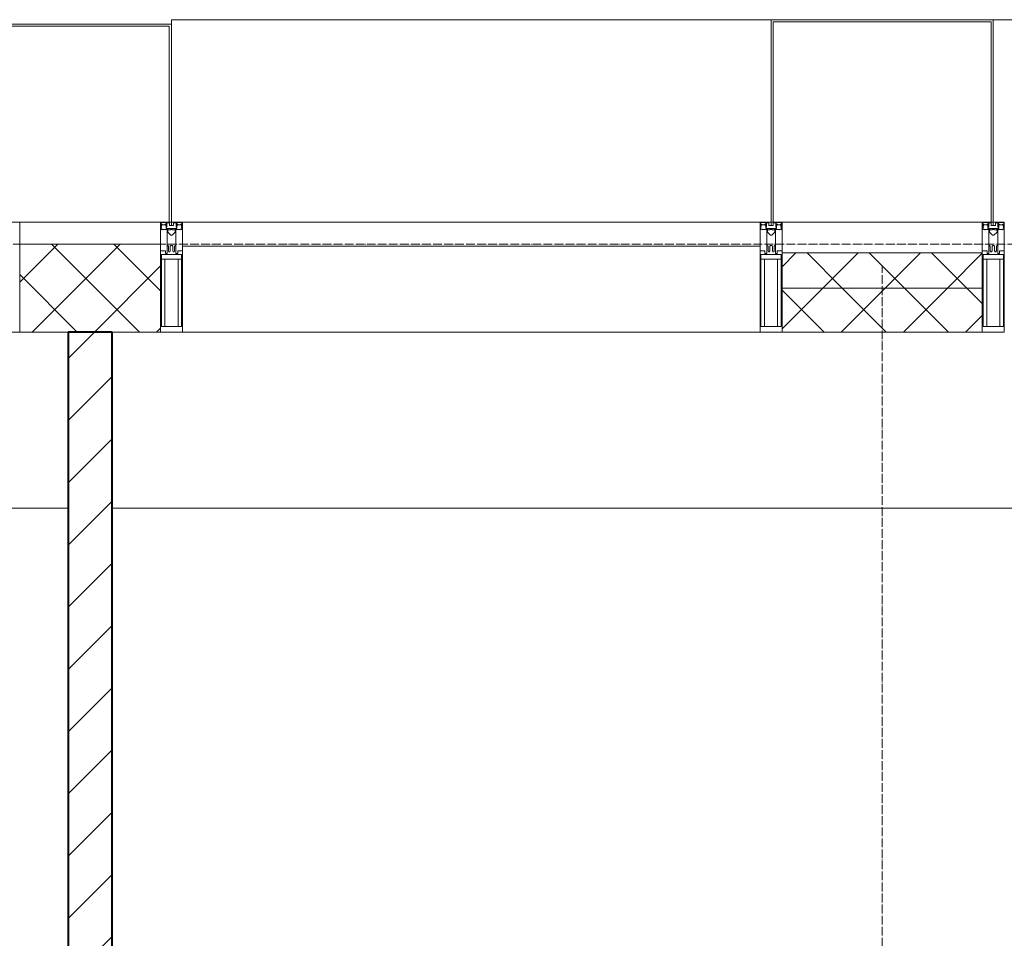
# Model space of a CAD drawing. Header units: millimetres. Extents: x 5617 to 132318, y 7718 to 193536.
# Tile 46 of 81: x 49701 to 51938, y 31522 to 33610. Entities that reach past the tile are written whole.
import ezdxf

# ---------------------------------------------------------------- set-up
doc = ezdxf.new("R2010")
doc.units = ezdxf.units.MM
doc.linetypes.add('ADSK_Линия сетки', pattern=[25, 20, -2.5, 0, -2.5])
doc.linetypes.add('Линия сетки', pattern=[25, 20, -2.5, 0, -2.5])
for name, color, linetype, lineweight in [('Импосты витража', 7, 'Continuous', 18), ('Колонны', 7, 'Continuous', 18), ('Оси', 7, 'Continuous', 9), ('Панели витража', 7, 'Continuous', 18), ('Перекрытия', 7, 'Continuous', 18), ('Стены разрез', 7, 'Continuous', 40), ('Стены штриховка', 7, 'Continuous', 40), ('Элементы узлов', 7, 'Continuous', 18)]:
    doc.layers.add(name, color=color, linetype=linetype, lineweight=lineweight)
pattern_1 = [(45, (0, 0), (-70.71068, 70.71068), []), (135, (0, 0), (-70.71068, -70.71068), [])]

# ---------------------------------------------------------------- blocks, each defined once
blk = doc.blocks.new('135_SLK_K4_AR_rvt-1-МКСС_К4_L13_45_000_')
at = {"layer": 'Стены разрез', "lineweight": 9, "true_color": 0xaaaaaa}
h = blk.add_hatch(dxfattribs=at)
h.set_pattern_fill('FP_3', color=253, style=0, pattern_type=2)
h.set_pattern_definition([(45, (0, 0), (-70.71068, 70.71068), [])])
h.paths.add_polyline_path([(117000, 29300), (117000, 32900), (116900, 32900), (116900, 29300)])
at = {"layer": 'Перекрытия', "color": 253, "true_color": 0xaaaaaa}
for p, q in [((116900, 32500), (113450, 32500)), ((120450, 32500), (117000, 32500))]:
    blk.add_line(p, q, dxfattribs=at)
at = {"layer": 'Стены разрез', "color": 253, "true_color": 0xaaaaaa}
for p, q in [((117000, 32900), (116900, 32900)), ((116900, 32900), (116900, 29400)), ((117000, 29300), (117000, 32900))]:
    blk.add_line(p, q, dxfattribs=at)
blk = doc.blocks.new('Rectangular Mullion - 50Wx250H-2623690-МКСС_К4_L13_45_000_')
at = {"layer": 'Элементы узлов', "color": 253, "lineweight": 5, "true_color": 0xaaaaaa}
for p, q in [((-25, 65.2), (-25, 250)), ((-25, 250), (0, 250)), ((25, 250), (0, 250)), ((25, 65.2), (25, 250)), ((-23, 237.3), (0, 237.3)), ((-23, 237.3), (-23, 73.6)), ((-14.9, 84), (-14.9, 237.3)), ((23, 237.3), (0, 237.3)), ((14.9, 84), (14.9, 237.3)), ((23, 237.3), (23, 73.6)), ((0, 84), (-23, 84)), ((-0.5, 73.6), (-23, 73.6)), ((-14, 71.3), (-14, 65.2)), ((-10, 71.3), (-14, 71.3)), ((-10, 53), (-10, 71.3)), ((-7, 65.2), (-5.9, 67.3)), ((-4.1, 67.3), (-5.9, 67.3)), ((-4.1, 67.3), (-2.9, 65.1)), ((0, 84), (23, 84)), ((0.5, 73.6), (23, 73.6)), ((4.1, 67.3), (2.9, 65.1)), ((4.1, 67.3), (5.9, 67.3)), ((7, 65.2), (5.9, 67.3)), ((10, 71.3), (14, 71.3)), ((10, 53), (10, 71.3)), ((14, 71.3), (14, 65.2)), ((-14, 65.2), (-25, 65.2)), ((-8.7, 53), (-10, 53)), ((-10, 53), (-10, 17)), ((-8.7, 53), (-7, 54.7)), ((-7, 65.2), (-7, 54.7)), ((-2.9, 65.1), (-2.9, 54.6)), ((-1.3, 53), (-2.9, 54.6)), ((0, 53), (-1.3, 53)), ((0, 53), (1.3, 53)), ((1.3, 53), (2.9, 54.6)), ((2.9, 65.1), (2.9, 54.6)), ((7, 65.2), (7, 54.7)), ((8.7, 53), (7, 54.7)), ((8.7, 53), (10, 53)), ((10, 53), (10, 17)), ((14, 65.2), (25, 65.2)), ((-8.5, 23), (-1.5, 30)), ((-8.5, 18.5), (-8.5, 23)), ((-1.5, 30), (0, 30)), ((1.5, 30), (0, 30)), ((8.5, 23), (1.5, 30)), ((8.5, 18.5), (8.5, 23)), ((-23.8, 14.6), (-25, 14.2)), ((-25, 0), (-25, 14.2)), ((-22.3, 17), (-23.8, 17)), ((-23.8, 17), (-23.8, 14.6)), ((-22.5, 10.6), (-23.8, 14.6)), ((-22.5, 10.6), (-23.7, 9.9)), ((-23.7, 1.3), (-23.7, 9.9)), ((-23.7, 1.3), (-11.8, 1.3)), ((-23.2, 10.2), (-22.5, 8)), ((-22.5, 8), (-22.5, 4.5)), ((-21.3, 4.5), (-22.5, 4.5)), ((-22.3, 17), (-22.3, 16)), ((-22.3, 16), (-21.3, 16)), ((-19, 17.6), (-21.3, 16)), ((-21.3, 4.5), (-21.3, 6.5)), ((-21.3, 6.5), (-14.2, 6.5)), ((-18.4, 16.6), (-19, 17.6)), ((-7.4, 16.6), (-18.4, 16.6)), ((-14.2, 6.5), (-14.2, 4.5)), ((-13.2, 4.5), (-14.2, 4.5)), ((-13.2, 4.5), (-12.2, 7.2)), ((-12.7, 7.6), (-11.3, 11.4)), ((-12.7, 7.6), (-11.8, 6.9)), ((-12.2, 9), (-12.2, 14.8)), ((-12.2, 14.8), (0, 14.8)), ((-11.8, 1.3), (-11.8, 6.9)), ((-10.5, 11.2), (-11.3, 11.4)), ((-10.5, 1.5), (-10.5, 11.2)), ((-4.8, 1.5), (-10.5, 1.5)), ((-10, 17), (-7.5, 17)), ((-7.5, 18.5), (-8.5, 18.5)), ((-7.5, 17), (-7.5, 18.5)), ((-7.4, 18), (-7.4, 16.6)), ((-2.6, 18), (-7.4, 18)), ((0, 8), (-4.8, 8)), ((-4.8, 1.5), (-4.8, 8)), ((-2.6, 18), (-2.6, 16.8)), ((-2.6, 16.8), (0, 16.8)), ((2.6, 16.8), (0, 16.8)), ((0, 14.8), (0, 16.8)), ((0, 14.8), (0, 16.8)), ((12.2, 14.8), (0, 14.8)), ((0, 0), (0, 8)), ((0, 8), (4.8, 8)), ((0, 0), (0, 8)), ((2.6, 18), (2.6, 16.8)), ((2.6, 18), (7.4, 18)), ((4.8, 1.5), (4.8, 8)), ((4.8, 1.5), (10.5, 1.5)), ((7.4, 18), (7.4, 16.6)), ((7.4, 16.6), (18.4, 16.6)), ((7.5, 18.5), (8.5, 18.5)), ((7.5, 17), (7.5, 18.5)), ((10, 17), (7.5, 17)), ((10.5, 11.2), (11.3, 11.4)), ((10.5, 1.5), (10.5, 11.2)), ((12.7, 7.6), (11.3, 11.4)), ((12.7, 7.6), (11.8, 6.9)), ((11.8, 1.3), (11.8, 6.9)), ((23.7, 1.3), (11.8, 1.3)), ((12.2, 9), (12.2, 14.8)), ((13.2, 4.5), (12.2, 7.2)), ((13.2, 4.5), (14.2, 4.5)), ((21.3, 6.5), (14.2, 6.5)), ((14.2, 6.5), (14.2, 4.5)), ((18.4, 16.6), (19, 17.6)), ((19, 17.6), (21.3, 16)), ((22.3, 16), (21.3, 16)), ((21.3, 4.5), (21.3, 6.5)), ((21.3, 4.5), (22.5, 4.5)), ((22.3, 17), (22.3, 16)), ((22.3, 17), (23.8, 17)), ((22.5, 10.6), (23.8, 14.6)), ((22.5, 10.6), (23.7, 9.9)), ((23.2, 10.2), (22.5, 8)), ((22.5, 8), (22.5, 4.5)), ((23.7, 1.3), (23.7, 9.9)), ((23.8, 17), (23.8, 14.6)), ((23.8, 14.6), (25, 14.2)), ((25, 0), (25, 14.2)), ((-25, 0), (0, 0)), ((25, 0), (0, 0))]:
    blk.add_line(p, q, dxfattribs=at)
for centre, start, end in [((-0.5, 73.1), 360, 90), ((0.5, 73.1), 90, 180)]:
    blk.add_arc(centre, 0.5, start, end, dxfattribs=at)
blk = doc.blocks.new('Rectangular Mullion - R_StandardFrame_50Wx250H-V83-МКСС_К4_L13_45_000_')
at = {"layer": 'Импосты витража', "color": 253, "lineweight": 5, "true_color": 0xaaaaaa}
for p, q in [((-25, 0), (-25, 250)), ((-25, 250), (25, 250)), ((25, 250), (25, 0)), ((0, 0), (-25, 0)), ((25, 0), (5, 0))]:
    blk.add_line(p, q, dxfattribs=at)
blk = doc.blocks.new('Rectangular Mullion - R_StandardFrame_50Wx250H-7512947-МКСС_К4_L13_45_000_')
at = {"layer": 'Импосты витража', "color": 253, "lineweight": 5, "true_color": 0xaaaaaa}
for p, q in [((-25, 0), (-25, 250)), ((-25, 250), (25, 250)), ((25, 250), (25, 0)), ((-5, 0), (-25, 0)), ((25, 0), (0, 0))]:
    blk.add_line(p, q, dxfattribs=at)
blk = doc.blocks.new('System Panel - A_PAN_Glass-7513884-МКСС_К4_L13_45_000_')
at = {"layer": 'Панели витража', "color": 253, "lineweight": 5, "true_color": 0xaaaaaa}
for p, q in [((656.25, 0), (-656.25, 0)), ((-656.25, 0), (-656.25, -55)), ((656.25, -55), (656.25, 0)), ((-656.25, -55), (656.25, -55))]:
    blk.add_line(p, q, dxfattribs=at)
blk = doc.blocks.new('Rectangular Mullion - R_StandardFrame_50Wx250H-V86-МКСС_К4_L13_45_000_')
at = {"layer": 'Импосты витража', "color": 253, "lineweight": 5, "true_color": 0xaaaaaa}
blk.add_line((127540, 32900), (126227.5, 32900), dxfattribs=at)
blk = doc.blocks.new('Rectangular Mullion - R_StandardFrame_50Wx250H-V81-МКСС_К4_L13_45_000_')
at = {"layer": 'Импосты витража', "color": 253, "lineweight": 5, "true_color": 0xaaaaaa}
for p, q in [((-25, 135.1), (-25, 250)), ((-25, 250), (25, 250)), ((25, 250), (25, 0)), ((-25, 113.4), (-25, 128.4)), ((-25, 0), (-25, 110.1)), ((0, 0), (-25, 0)), ((25, 0), (5, 0))]:
    blk.add_line(p, q, dxfattribs=at)
blk = doc.blocks.new('A_SLK_PAN_Type1 - Прямой тип панели-6538210-МКСС_К4_L13_45_000_')
at = {"layer": 'Колонны', "lineweight": 5}
for p, q in [((-247.5, 0), (-252.5, 0)), ((-252.5, 0), (-252.5, -460)), ((-247.5, -455), (-247.5, 0)), ((227.5, 0), (-227.5, 0)), ((247.5, 0), (247.5, -455)), ((252.5, 0), (247.5, 0)), ((252.5, -460), (252.5, 0)), ((-252.5, -460), (252.5, -460)), ((247.5, -455), (-247.5, -455))]:
    blk.add_line(p, q, dxfattribs=at)
blk = doc.blocks.new('A_SLK_PAN_Type1 - Прямой тип панели-6538213-МКСС_К4_L13_45_000_')
at = {"layer": 'Колонны', "lineweight": 5}
for p, q in [((-180, 0), (-185, 0)), ((-185, 0), (-185, -450)), ((-180, -445), (-180, 0)), ((160, 0), (-160, 0)), ((180, 0), (180, -445)), ((185, 0), (180, 0)), ((185, -450), (185, 0)), ((180, -445), (-180, -445)), ((-185, -450), (185, -450))]:
    blk.add_line(p, q, dxfattribs=at)
blk = doc.blocks.new('A_OGR_PAN_Отлив - A_OGR_PAN_Отлив-6266136-МКСС_К4_L13_45_000_')
at = {"layer": 'Колонны', "color": 253, "lineweight": 5, "true_color": 0xaaaaaa}
blk.add_line((681.25, 460), (-681.25, 460), dxfattribs=at)
blk = doc.blocks.new('A_OGR_PAN_Отлив - A_OGR_PAN_Отлив-V94-МКСС_К4_L13_45_000_')
at = {"layer": 'Колонны', "color": 253, "lineweight": 5, "true_color": 0xaaaaaa}
for p in [(681.25, 460), (-681.25, 450)]:
    blk.add_line(p, (-681.25, 460), dxfattribs=at)
blk = doc.blocks.new('135_SLK_K4_AR_FCD_rvt-1-МКСС_К4_L13_45_000_')
at = {"layer": 'Стены разрез', "lineweight": 5, "true_color": 0xaaaaaa}
h = blk.add_hatch(dxfattribs=at)
h.set_pattern_fill('FP_4', color=253, style=0, pattern_type=2)
h.set_pattern_definition(pattern_1)
h.paths.add_polyline_path([(117110, 32900), (117110, 33100), (116790, 33100), (116790, 32900), (116972.8, 32900)])
h = blk.add_hatch(dxfattribs=at)
h.set_pattern_fill('FP_4', color=253, style=0, pattern_type=2)
h.set_pattern_definition(pattern_1)
h.paths.add_polyline_path([(118977.5, 33000), (118977.5, 33080), (118522.5, 33080), (118522.5, 33000)])
h = blk.add_hatch(dxfattribs=at)
h.set_pattern_fill('FP_4', color=253, style=0, pattern_type=2)
h.set_pattern_definition(pattern_1)
h.paths.add_polyline_path([(118977.5, 32900), (118977.5, 33000), (118522.5, 33000), (118522.5, 32900)])
at = {"layer": 'Стены разрез', "color": 253, "lineweight": 9, "true_color": 0xaaaaaa}
for p, q in [((117110, 33100), (116790, 33100)), ((116790, 33100), (116790, 32900)), ((117110, 32900), (117110, 33100)), ((118977.5, 33080), (118522.5, 33080)), ((118522.5, 33080), (118522.5, 32900)), ((118977.5, 32900), (118977.5, 33080)), ((116790, 32900), (117110, 32900)), ((118522.5, 32900), (118977.5, 32900))]:
    blk.add_line(p, q, dxfattribs=at)
at = {"layer": 'Стены штриховка', "color": 253, "lineweight": 9, "true_color": 0xaaaaaa}
blk.add_line((118977.5, 33000), (118522.5, 33000), dxfattribs=at)
at = {"layer": 'Импосты витража', "color": 253, "lineweight": 5, "true_color": 0xaaaaaa, "extrusion": (0, 0, -1), "rotation": 180}
for name, p in [('Rectangular Mullion - R_StandardFrame_50Wx250H-V81-МКСС_К4_L13_45_000_', (-116765, 33150)), ('Rectangular Mullion - 50Wx250H-2623690-МКСС_К4_L13_45_000_', (-117135, 33150)), ('Rectangular Mullion - R_StandardFrame_50Wx250H-7512947-МКСС_К4_L13_45_000_', (-117135, 33150)), ('Rectangular Mullion - 50Wx250H-2623690-МКСС_К4_L13_45_000_', (-118497.5, 33150)), ('Rectangular Mullion - R_StandardFrame_50Wx250H-V83-МКСС_К4_L13_45_000_', (-118497.5, 33150)), ('Rectangular Mullion - 50Wx250H-2623690-МКСС_К4_L13_45_000_', (-119002.5, 33150)), ('Rectangular Mullion - R_StandardFrame_50Wx250H-7512947-МКСС_К4_L13_45_000_', (-119002.5, 33150))]:
    blk.add_blockref(name, p, dxfattribs=at)
at = {"layer": 'Импосты витража', "color": 253, "lineweight": 5, "true_color": 0xaaaaaa}
blk.add_blockref('Rectangular Mullion - R_StandardFrame_50Wx250H-V86-МКСС_К4_L13_45_000_', (-9067.5, 0), dxfattribs=at)
at = {"layer": 'Колонны', "color": 253, "lineweight": 5, "true_color": 0xaaaaaa}
for name, p in [('A_OGR_PAN_Отлив - A_OGR_PAN_Отлив-V94-МКСС_К4_L13_45_000_', (117816.3, 33150)), ('A_OGR_PAN_Отлив - A_OGR_PAN_Отлив-6266136-МКСС_К4_L13_45_000_', (119683.8, 33150))]:
    blk.add_blockref(name, p, dxfattribs=at)
at = {"layer": 'Колонны', "color": 253, "lineweight": 5, "true_color": 0xaaaaaa, "rotation": 180}
for name, p in [('A_SLK_PAN_Type1 - Прямой тип панели-6538210-МКСС_К4_L13_45_000_', (118750, 33150)), ('A_SLK_PAN_Type1 - Прямой тип панели-6538213-МКСС_К4_L13_45_000_', (116950, 33150))]:
    blk.add_blockref(name, p, dxfattribs=at)
at = {"layer": 'Панели витража', "color": 253, "lineweight": 5, "true_color": 0xaaaaaa}
blk.add_blockref('System Panel - A_PAN_Glass-7513884-МКСС_К4_L13_45_000_', (117816.3, 33150), dxfattribs=at)

msp = doc.modelspace()

# ---------------------------------------------------------------- linework, layer by layer
at = {"layer": 'Оси', "linetype": 'ADSK_Линия сетки'}
msp.add_line((69660.8, 33100), (25349.7, 33100), dxfattribs=at)
at = {"layer": 'Оси', "linetype": 'Линия сетки'}
msp.add_line((51660.8, 12025.7), (51660.8, 33050), dxfattribs=at)

# ---------------------------------------------------------------- block references
at = {"lineweight": 5}
for name in ['135_SLK_K4_AR_FCD_rvt-1-МКСС_К4_L13_45_000_', '135_SLK_K4_AR_rvt-1-МКСС_К4_L13_45_000_']:
    msp.add_blockref(name, (-67089.2, 0), dxfattribs=at)

doc.saveas('drawing.dxf')
